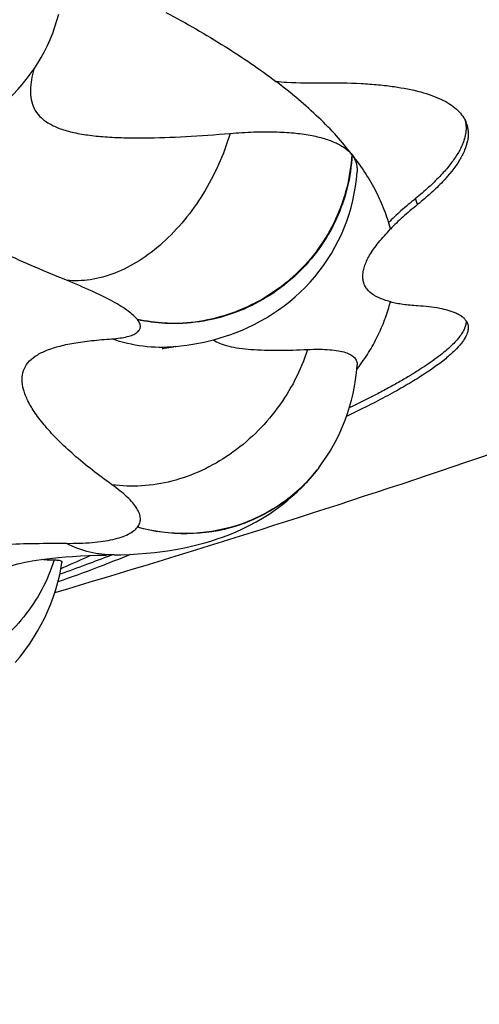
# Model space of a CAD drawing. Header units: millimetres. Extents: x -139 to 522, y -59 to 433.
# Tile 28 of 40: x 34.55 to 36.66, y 357.97 to 362.47. Entities that reach past the tile are written whole.
import ezdxf

# ---------------------------------------------------------------- set-up
doc = ezdxf.new("R2010")
doc.units = ezdxf.units.MM
doc.header["$LTSCALE"] = 23.1
doc.layers.get('0').update_dxf_attribs({"linetype": 'CONTINUOUS'})

msp = doc.modelspace()

# ---------------------------------------------------------------- linework, layer by layer
at = {"color": 9, "linetype": 'CONTINUOUS'}
for p, q in [((36.0725, 361.851), (36.0725, 361.8497)), ((36.3738, 361.6224), (36.3643, 361.6501))]:
    msp.add_line(p, q, dxfattribs=at)
at = {"color": 7, "linetype": 'CONTINUOUS'}
for p, q in [((36.0737, 361.8511), (36.0733, 361.8516)), ((36.0736, 361.851), (36.0741, 361.8504)), ((35.2709, 360.974), (35.2601, 360.9728)), ((35.9143, 360.4102), (35.9102, 360.405)), ((35.9143, 360.4102), (35.9168, 360.4134)), ((35.9168, 360.4134), (35.9172, 360.4139)), ((35.9219, 360.4201), (35.9172, 360.4139)), ((34.9863, 360.0222), (34.9512, 360.0216)), ((34.7439, 359.9607), (34.7573, 359.9664))]:
    msp.add_line(p, q, dxfattribs=at)
for points in [[(34.3137, 361.9713), (34.3352, 361.9826), (34.3608, 361.9972), (34.3859, 362.0128), (34.4106, 362.0292), (34.4347, 362.0467), (34.4582, 362.065), (34.4811, 362.0843), (34.5034, 362.1044), (34.5249, 362.1254), (34.5457, 362.1473), (34.5658, 362.17), (34.585, 362.1934), (34.6034, 362.2176), (34.6209, 362.2425), (34.6376, 362.2681), (34.6532, 362.2943), (34.6679, 362.3211), (34.6815, 362.3485), (34.6941, 362.3764), (34.7056, 362.4047), (34.716, 362.4335), (34.7253, 362.4625), (34.7335, 362.4919)], [(35.2708, 360.9743), (35.2902, 360.9765), (35.319, 360.9804), (35.3462, 360.9847), (35.3723, 360.9895), (35.3976, 360.9947), (35.4222, 361.0004), (35.4465, 361.0066), (35.4706, 361.0135), (35.4949, 361.021), (35.5196, 361.0294), (35.5449, 361.0388), (35.571, 361.0493), (35.5982, 361.0612), (35.6261, 361.0746), (35.6546, 361.0895), (35.683, 361.1056), (35.711, 361.123), (35.7383, 361.1413), (35.7643, 361.1602), (35.7893, 361.1799), (35.8134, 361.2003), (35.8369, 361.2217), (35.8597, 361.2442), (35.8819, 361.2678), (35.9033, 361.2923), (35.9239, 361.3178), (35.9435, 361.3442), (35.9621, 361.3713), (35.9796, 361.3992), (35.996, 361.4276), (36.0112, 361.4567), (36.0253, 361.4863), (36.0381, 361.5164), (36.0497, 361.547), (36.0602, 361.578), (36.0694, 361.6094), (36.0773, 361.6411), (36.084, 361.673), (36.0895, 361.7052), (36.0937, 361.7375), (36.0968, 361.7723)], [(35.21, 360.9658), (35.2088, 360.9654), (35.207, 360.965), (35.2067, 360.9649), (35.2078, 360.9651), (35.2105, 360.9657), (35.2147, 360.9665), (35.2205, 360.9675), (35.2279, 360.9686), (35.2369, 360.9699), (35.2476, 360.9713), (35.2601, 360.9728)], [(36.09, 360.8223), (36.0939, 360.8539), (36.0967, 360.8856), (36.097, 360.8902)], [(35.9219, 360.4201), (35.9381, 360.4422), (35.9562, 360.4686), (35.9733, 360.4956), (35.9893, 360.5232), (36.0043, 360.5512), (36.0182, 360.5798), (36.031, 360.6088), (36.0428, 360.6383), (36.0534, 360.6681), (36.063, 360.6984), (36.0714, 360.7289), (36.0787, 360.7598), (36.0849, 360.791), (36.09, 360.8223)], [(34.9862, 360.0225), (35.017, 360.0231), (35.0571, 360.0247), (35.0962, 360.0269), (35.1342, 360.0299), (35.1711, 360.0336), (35.2069, 360.038), (35.2417, 360.043), (35.2755, 360.0487), (35.3082, 360.055), (35.34, 360.0619), (35.3706, 360.0693), (35.4004, 360.0773), (35.4293, 360.0858), (35.4577, 360.095), (35.4861, 360.105), (35.5147, 360.1159), (35.544, 360.1281), (35.5738, 360.1416), (35.6044, 360.1566), (35.635, 360.1729), (35.6653, 360.1905), (35.6948, 360.2091), (35.7229, 360.2282), (35.7497, 360.2479), (35.7752, 360.268), (35.7995, 360.2887), (35.8229, 360.31), (35.8456, 360.3321), (35.8676, 360.3552), (35.8892, 360.3795), (35.9102, 360.405)], [(34.5201, 359.9733), (34.5218, 359.974), (34.525, 359.9751), (34.5298, 359.9767), (34.5361, 359.9787), (34.5442, 359.981), (34.5539, 359.9836), (34.5656, 359.9864), (34.5792, 359.9894), (34.5948, 359.9925), (34.6125, 359.9957), (34.6323, 359.9989), (34.6542, 360.002), (34.6782, 360.0051), (34.7045, 360.008), (34.733, 360.0107), (34.7638, 360.0132), (34.7968, 360.0155), (34.8321, 360.0175), (34.8695, 360.0192), (34.9092, 360.0206), (34.9512, 360.0216)], [(34.534, 359.5302), (34.5568, 359.5575), (34.5785, 359.5855), (34.5991, 359.6143), (34.6185, 359.6437), (34.6368, 359.6738), (34.6537, 359.7044), (34.6695, 359.7355), (34.684, 359.7671), (34.6972, 359.7993), (34.7093, 359.8319), (34.72, 359.8649), (34.7295, 359.8982), (34.7377, 359.9318), (34.7446, 359.9657), (34.7482, 359.9869)]]:
    msp.add_lwpolyline(points, dxfattribs=at)
for centre, radius, start, end in [((36.0071, 361.7992), 0.0844, 36.5055, 37.1431), ((20.4192, 408.2848), 50.5, 286.44486, 290.91805), ((34.8263, 361.8171), 1.5845, 323.2042, 323.8741), ((33.4245, 363.9216), 4.1966, 291.5705, 291.6875), ((32.0838, 366.1745), 6.7593, 293.29833, 294.40953)]:
    msp.add_arc(centre, radius, start, end, dxfattribs=at)
at = {"color": 9, "linetype": 'CONTINUOUS'}
for centre, radius, start, end in [((35.2014, 361.6193), 0.649, 275.6352, 276.0532), ((35.3254, 360.8724), 0.7486, 321.3679, 322.2383)]:
    msp.add_arc(centre, radius, start, end, dxfattribs=at)
at = {"color": 7, "linetype": 'CONTINUOUS'}
for points, knots in [([(35.2232, 362.5002), (35.3152, 362.4511), (35.4871, 362.3527), (35.651, 362.2413), (35.7256, 362.1848)], [0, 0, 0, 0, 0.526987, 1, 1, 1, 1]), ([(34.62, 362.2412), (34.6154, 362.2251), (34.6079, 362.1936), (34.6027, 362.1467), (34.6058, 362.1021), (34.6193, 362.0605), (34.6453, 362.0236), (34.6842, 361.9931), (34.735, 361.9692), (34.7966, 361.9514), (34.8678, 361.9389), (34.9468, 361.931), (35.0323, 361.9271), (35.1554, 361.9261), (35.3176, 361.9321), (35.4493, 361.9416), (35.5168, 361.9475)], [0, 0, 0, 0, 0.044905, 0.086804, 0.126029, 0.163782, 0.202485, 0.245299, 0.29481, 0.352087, 0.416869, 0.488212, 0.564964, 0.646092, 0.818281, 1, 1, 1, 1]), ([(35.7254, 362.185), (35.7423, 362.1835), (35.814, 362.1783), (35.8859, 362.1773), (35.9408, 362.1781)], [0, 0, 0, 0, 0.236024, 1, 1, 1, 1]), ([(36.0733, 361.8516), (36.0509, 361.8804), (36.0027, 361.9384), (35.9209, 362.022), (35.8279, 362.1049), (35.7609, 362.1582), (35.7258, 362.1849)], [0, 0, 0, 0, 0.226691, 0.46824, 0.726096, 1, 1, 1, 1]), ([(35.9408, 362.1781), (35.9992, 362.1792), (36.0839, 362.1781), (36.1926, 362.1701), (36.243, 362.1643), (36.2672, 362.161)], [0, 0, 0, 0, 0.535267, 0.776003, 1, 1, 1, 1]), ([(36.2672, 362.161), (36.3077, 362.1552), (36.3657, 362.1441), (36.4372, 362.122), (36.4818, 362.1038), (36.5198, 362.083), (36.551, 362.0596), (36.5754, 362.0337), (36.5874, 362.0144), (36.592, 362.0046)], [0, 0, 0, 0, 0.329278, 0.471996, 0.600668, 0.7159, 0.819101, 0.912759, 1, 1, 1, 1]), ([(36.5913, 362.0059), (36.5925, 362), (36.5947, 361.9878), (36.5957, 361.969), (36.5938, 361.9496), (36.5898, 361.9296), (36.5833, 361.9089), (36.5712, 361.8798), (36.5499, 361.842), (36.5162, 361.796), (36.4736, 361.7483), (36.4225, 361.6989), (36.3846, 361.6666), (36.3644, 361.6501)], [0, 0, 0, 0, 0.041415, 0.083634, 0.127647, 0.17378, 0.222528, 0.274383, 0.388208, 0.516843, 0.661595, 0.822605, 1, 1, 1, 1]), ([(35.5168, 361.9475), (35.5525, 361.9505), (35.6206, 361.9547), (35.7177, 361.9555), (35.8043, 361.9508), (35.8801, 361.9408), (35.9362, 361.9279), (35.9751, 361.9149), (36.0004, 361.9044), (36.0228, 361.8928), (36.0422, 361.8797), (36.0593, 361.8662), (36.0694, 361.8563), (36.0736, 361.851)], [0, 0, 0, 0, 0.184805, 0.351939, 0.501075, 0.632407, 0.746479, 0.79733, 0.844337, 0.887596, 0.927452, 0.96493, 1, 1, 1, 1]), ([(36.5973, 361.9916), (36.5993, 361.9856), (36.6023, 361.9731), (36.605, 361.9539), (36.6049, 361.934), (36.6008, 361.9057), (36.589, 361.8682), (36.5545, 361.8031), (36.5012, 361.7384), (36.4444, 361.683), (36.4055, 361.6486), (36.3845, 361.6312), (36.3736, 361.6223)], [0, 0, 0, 0, 0.041815, 0.084034, 0.127487, 0.173045, 0.271992, 0.384625, 0.657377, 0.819699, 0.907509, 1, 1, 1, 1]), ([(36.0749, 361.8494), (36.079, 361.8439), (36.084, 361.8349), (36.0892, 361.8224), (36.0936, 361.8097), (36.0972, 361.793), (36.0973, 361.7792), (36.0968, 361.7723)], [0, 0, 0, 0, 0.251654, 0.375078, 0.49793, 0.744496, 1, 1, 1, 1]), ([(36.2493, 361.5108), (36.2421, 361.5396), (36.2235, 361.5975), (36.1854, 361.6829), (36.1358, 361.7678), (36.0962, 361.8222), (36.075, 361.8495)], [0, 0, 0, 0, 0.232463, 0.474517, 0.729575, 1, 1, 1, 1]), ([(36.3644, 361.6501), (36.3417, 361.6318), (36.2994, 361.5961), (36.2591, 361.5582), (36.2408, 361.5396)], [0, 0, 0, 0, 0.52781, 1, 1, 1, 1]), ([(36.3736, 361.6223), (36.3618, 361.6128), (36.3393, 361.594), (36.3069, 361.5658), (36.277, 361.5382), (36.258, 361.5199), (36.2491, 361.5107)], [0, 0, 0, 0, 0.27039, 0.52741, 0.770403, 1, 1, 1, 1]), ([(36.2493, 361.1788), (36.2395, 361.1812), (36.2211, 361.1867), (36.1885, 361.1994), (36.1606, 361.2159), (36.1404, 361.2373), (36.1302, 361.2547), (36.1242, 361.2739), (36.1226, 361.2947), (36.125, 361.3169), (36.1309, 361.3405), (36.1404, 361.3656), (36.1542, 361.3922), (36.1728, 361.4201), (36.2041, 361.4606), (36.2308, 361.4904), (36.2493, 361.5108)], [0, 0, 0, 0, 0.068303, 0.130527, 0.237683, 0.284679, 0.329326, 0.373776, 0.42017, 0.470194, 0.524814, 0.584932, 0.652204, 0.728328, 0.812797, 1, 1, 1, 1]), ([(36.1061, 360.883), (36.1236, 360.9069), (36.1561, 360.9544), (36.1959, 361.0289), (36.2272, 361.1034), (36.2429, 361.1537), (36.2493, 361.1788)], [0, 0, 0, 0, 0.268397, 0.522084, 0.765049, 1, 1, 1, 1]), ([(36.2491, 361.179), (36.2681, 361.174), (36.2982, 361.1684), (36.3401, 361.1636), (36.3626, 361.1618), (36.3742, 361.1611)], [0, 0, 0, 0, 0.46394, 0.723791, 1, 1, 1, 1]), ([(36.3742, 361.1611), (36.4081, 361.1592), (36.4671, 361.1532), (36.5247, 361.1377), (36.5481, 361.1279)], [0, 0, 0, 0, 0.572086, 1, 1, 1, 1]), ([(36.5481, 361.1279), (36.5515, 361.1264), (36.5636, 361.1206), (36.5751, 361.1132), (36.5823, 361.1067)], [0, 0, 0, 0, 0.275619, 1, 1, 1, 1]), ([(36.5823, 361.1067), (36.5837, 361.1054), (36.589, 361.1003), (36.5936, 361.0946), (36.5964, 361.09)], [0, 0, 0, 0, 0.26307, 1, 1, 1, 1]), ([(36.595, 361.0919), (36.5954, 361.0862), (36.5945, 361.074), (36.5885, 361.0554), (36.5779, 361.0357), (36.563, 361.015), (36.5439, 360.9931), (36.5204, 360.9703), (36.4927, 360.9465), (36.448, 360.9116), (36.3967, 360.877), (36.3398, 360.8413), (36.2913, 360.8132), (36.2392, 360.784), (36.1627, 360.7432), (36.1028, 360.7135), (36.0615, 360.6936)], [0, 0, 0, 0, 0.025003, 0.053039, 0.085367, 0.122522, 0.164675, 0.212579, 0.266041, 0.325073, 0.461147, 0.537105, 0.619731, 0.706736, 0.799142, 1, 1, 1, 1]), ([(36.6017, 361.0787), (36.6038, 361.0724), (36.6059, 361.0585), (36.6019, 361.0363), (36.591, 361.0128), (36.5803, 360.9975), (36.5741, 360.9896)], [0, 0, 0, 0, 0.203645, 0.426785, 0.688664, 1, 1, 1, 1]), ([(36.5964, 361.09), (36.5969, 361.0891), (36.599, 361.0854), (36.6007, 361.0816), (36.6017, 361.0787)], [0, 0, 0, 0, 0.25356, 1, 1, 1, 1]), ([(35.4406, 361.0051), (35.4496, 360.998), (35.4724, 360.9861), (35.5123, 360.9743), (35.5598, 360.9659), (35.6346, 360.9584), (35.7391, 360.9559), (35.8253, 360.9584), (35.8707, 360.9605)], [0, 0, 0, 0, 0.078544, 0.17371, 0.284442, 0.408562, 0.688534, 1, 1, 1, 1]), ([(36.5741, 360.9896), (36.5647, 360.9775), (36.5484, 360.9595), (36.5235, 360.9367), (36.4742, 360.8945), (36.4166, 360.8554), (36.3538, 360.8159), (36.3168, 360.7942), (36.2775, 360.7718), (36.221, 360.7407), (36.1447, 360.7012), (36.0816, 360.6704), (36.0486, 360.6547)], [0, 0, 0, 0, 0.073279, 0.115779, 0.161633, 0.383404, 0.447717, 0.516765, 0.588901, 0.663958, 0.825443, 1, 1, 1, 1]), ([(35.8707, 360.9605), (35.8889, 360.9613), (35.9228, 360.962), (35.9699, 360.9603), (36.0095, 360.9555), (36.0418, 360.9481), (36.0668, 360.9379), (36.085, 360.9249), (36.0958, 360.9085), (36.0973, 360.8961), (36.097, 360.8902)], [0, 0, 0, 0, 0.211347, 0.393777, 0.54776, 0.674917, 0.777753, 0.86062, 0.930986, 1, 1, 1, 1]), ([(35.0608, 360.0249), (35.0122, 360.0041), (34.9023, 359.9608), (34.7913, 359.9208), (34.7298, 359.8994)], [0, 0, 0, 0, 0.448518, 1, 1, 1, 1]), ([(34.6568, 360.0023), (34.6609, 360.0018), (34.6793, 360), (34.6978, 359.9995), (34.712, 359.9995)], [0, 0, 0, 0, 0.226657, 1, 1, 1, 1]), ([(34.712, 359.9995), (34.7176, 359.9995), (34.7271, 359.9991), (34.738, 359.9973), (34.7439, 359.9948), (34.7468, 359.9926), (34.7483, 359.9898), (34.7483, 359.9878), (34.7482, 359.9869)], [0, 0, 0, 0, 0.398816, 0.680467, 0.7822, 0.862862, 0.931208, 1, 1, 1, 1]), ([(34.9674, 360.0188), (34.9319, 360.0048), (34.8557, 359.9759), (34.779, 359.9483), (34.7381, 359.934)], [0, 0, 0, 0, 0.469009, 1, 1, 1, 1])]:
    msp.add_open_spline(points, degree=3, knots=knots, dxfattribs=at)
msp.add_open_spline([(36.592, 362.0046), (36.594, 362.0003), (36.5958, 361.996), (36.5973, 361.9916)], degree=3, dxfattribs=at)
at = {"color": 9, "linetype": 'CONTINUOUS'}
for points, knots in [([(34.769, 361.2767), (34.673, 361.3157), (34.5343, 361.3752), (34.3573, 361.4572), (34.2386, 361.5147), (34.1307, 361.5696), (34.0342, 361.6212), (33.9495, 361.6689), (33.8772, 361.7123), (33.8174, 361.7512), (33.7705, 361.7855), (33.74, 361.8119), (33.7227, 361.8311), (33.7139, 361.8434), (33.7084, 361.8547), (33.706, 361.8654), (33.7072, 361.8753), (33.7118, 361.8842), (33.7196, 361.892), (33.735, 361.9021), (33.7491, 361.9073), (33.7593, 361.9105)], [0, 0, 0, 0, 0.238711, 0.347928, 0.449481, 0.542705, 0.626971, 0.701716, 0.766607, 0.821406, 0.865997, 0.900479, 0.914127, 0.925574, 0.93509, 0.94312, 0.950352, 0.957658, 0.965837, 0.975439, 1, 1, 1, 1]), ([(35.5167, 361.9474), (35.4876, 361.8505), (35.4057, 361.6678), (35.2512, 361.4764), (35.1055, 361.3642), (34.9938, 361.3063), (34.8807, 361.275), (34.8049, 361.2727), (34.769, 361.2767)], [0, 0, 0, 0, 0.281799, 0.550947, 0.675563, 0.791644, 0.89927, 1, 1, 1, 1]), ([(36.0725, 361.8497), (36.0695, 361.7992), (36.0543, 361.698), (36.0028, 361.5531), (35.9246, 361.4196), (35.8224, 361.3028), (35.6999, 361.207), (35.5621, 361.1358), (35.4147, 361.0911), (35.3129, 361.0795), (35.2624, 361.0785)], [0, 0, 0, 0, 0.123589, 0.248294, 0.373686, 0.499499, 0.625474, 0.751303, 0.876447, 1, 1, 1, 1]), ([(36.0741, 361.8494), (36.0716, 361.7987), (36.0566, 361.6972), (36.0053, 361.5519), (35.9271, 361.4182), (35.8249, 361.3011), (35.7026, 361.205), (35.5646, 361.1334), (35.4162, 361.089), (35.3135, 361.0787), (35.2624, 361.0785)], [0, 0, 0, 0, 0.123703, 0.248188, 0.373331, 0.498918, 0.624668, 0.750277, 0.875462, 1, 1, 1, 1]), ([(20.4192, 341.2222), (21.0482, 341.2222), (21.9928, 341.272), (23.2391, 341.4456), (24.1641, 341.6316), (25.0749, 341.8759), (25.9671, 342.1789), (26.8369, 342.5388), (27.6808, 342.9536), (28.4966, 343.4188), (29.5437, 344.1007), (30.5294, 344.8705), (31.4457, 345.7155), (32.0969, 346.3846), (32.7116, 347.0859), (33.4838, 348.0578), (34.3653, 349.3343), (35.3033, 350.9391), (35.9952, 352.3233), (36.5017, 353.4513), (36.9788, 354.591), (37.5236, 356.0359), (38.1065, 357.7939), (38.5387, 359.2751), (38.8529, 360.4683), (38.9997, 361.0674), (39.0708, 361.3674)], [0, 0, 0, 0, 0.063219, 0.094829, 0.126424, 0.157998, 0.189546, 0.221064, 0.252547, 0.283994, 0.315405, 0.37809, 0.409389, 0.440652, 0.471882, 0.503081, 0.565387, 0.627611, 0.68977, 0.720832, 0.751883, 0.813951, 0.875989, 0.938004, 0.969005, 1, 1, 1, 1]), ([(20.4192, 341.9582), (20.7243, 341.9582), (21.3346, 341.9731), (22.5513, 342.0663), (24.0592, 342.3076), (25.5272, 342.7275), (26.6613, 343.171), (27.4883, 343.5562), (28.2886, 343.9921), (29.0596, 344.476), (29.7994, 345.0045), (30.5062, 345.5745), (31.1795, 346.1822), (32.0316, 347.0372), (33.0147, 348.1812), (34.0684, 349.6489), (35.0069, 351.1894), (35.8415, 352.7858), (36.5831, 354.4254), (37.2424, 356.0982), (37.8281, 357.7968), (38.3484, 359.5157), (38.6564, 360.6723), (38.8015, 361.2527)], [0, 0, 0, 0, 0.031611, 0.063217, 0.126376, 0.189459, 0.220977, 0.252464, 0.283917, 0.315334, 0.346714, 0.378056, 0.409362, 0.440634, 0.503065, 0.565391, 0.62763, 0.689798, 0.751911, 0.813979, 0.876012, 0.938017, 1, 1, 1, 1]), ([(35.0933, 361.097), (35.088, 361.1038), (35.0745, 361.1176), (35.0495, 361.1374), (35.0177, 361.1584), (34.9632, 361.1897), (34.8798, 361.2302), (34.8082, 361.2607), (34.769, 361.2767)], [0, 0, 0, 0, 0.068841, 0.154103, 0.256186, 0.37488, 0.659343, 1, 1, 1, 1]), ([(34.9766, 361.0091), (34.9893, 361.01), (35.0129, 361.0123), (35.0449, 361.0182), (35.0706, 361.0261), (35.09, 361.0361), (35.1012, 361.047), (35.1056, 361.0566), (35.1074, 361.0669), (35.104, 361.0815), (35.0974, 361.0917), (35.0933, 361.097)], [0, 0, 0, 0, 0.205502, 0.379759, 0.522994, 0.63694, 0.727081, 0.767066, 0.806417, 0.892155, 1, 1, 1, 1]), ([(35.2624, 361.0785), (35.2483, 361.0783), (35.1915, 361.0794), (35.1348, 361.0874), (35.0933, 361.097)], [0, 0, 0, 0, 0.24891, 1, 1, 1, 1]), ([(35.2624, 361.0785), (35.248, 361.0791), (35.1913, 361.0823), (35.1348, 361.0893), (35.0933, 361.097)], [0, 0, 0, 0, 0.254602, 1, 1, 1, 1]), ([(34.9767, 360.3427), (34.9161, 360.3856), (34.8317, 360.4509), (34.7326, 360.5431), (34.6736, 360.6063), (34.6269, 360.6662), (34.5928, 360.7221), (34.5717, 360.7738), (34.5638, 360.8215), (34.5702, 360.8648), (34.5919, 360.9023), (34.6272, 360.9326), (34.6747, 360.9569), (34.7341, 360.9762), (34.805, 360.991), (34.8871, 361.0021), (34.9456, 361.007), (34.9766, 361.0091)], [0, 0, 0, 0, 0.195624, 0.280706, 0.356664, 0.423224, 0.480411, 0.528764, 0.569784, 0.606184, 0.64194, 0.681298, 0.727353, 0.781802, 0.845351, 0.918123, 1, 1, 1, 1]), ([(35.2651, 360.9734), (35.2168, 360.9686), (35.1184, 360.9699), (35.0226, 360.9925), (34.9765, 361.0088)], [0, 0, 0, 0, 0.497828, 1, 1, 1, 1]), ([(35.8706, 360.9604), (35.8554, 360.9126), (35.8165, 360.8188), (35.7357, 360.6896), (35.6353, 360.5748), (35.5185, 360.4787), (35.3897, 360.4046), (35.2533, 360.3552), (35.1142, 360.3329), (35.0215, 360.3362), (34.9767, 360.3427)], [0, 0, 0, 0, 0.128196, 0.257797, 0.387506, 0.516017, 0.642189, 0.765129, 0.884372, 1, 1, 1, 1]), ([(35.9102, 360.405), (35.887, 360.3757), (35.836, 360.3205), (35.7188, 360.2265), (35.5469, 360.143), (35.3197, 360.1075), (35.1668, 360.1282), (35.0933, 360.1488)], [0, 0, 0, 0, 0.123891, 0.247991, 0.496663, 0.74707, 1, 1, 1, 1]), ([(35.9102, 360.405), (35.8637, 360.3469), (35.7524, 360.2437), (35.5469, 360.145), (35.32, 360.1087), (35.1669, 360.1285), (35.0933, 360.1488)], [0, 0, 0, 0, 0.24703, 0.495457, 0.746632, 1, 1, 1, 1]), ([(35.0933, 360.1488), (35.0977, 360.1545), (35.1047, 360.1672), (35.1079, 360.1892), (35.1028, 360.2124), (35.0906, 360.2365), (35.0715, 360.2618), (35.0458, 360.2881), (35.0137, 360.3156), (34.9896, 360.3335), (34.9767, 360.3427)], [0, 0, 0, 0, 0.086327, 0.170139, 0.261317, 0.367471, 0.493027, 0.640043, 0.809167, 1, 1, 1, 1]), ([(34.769, 360.0752), (34.7893, 360.075), (34.8282, 360.0755), (34.8841, 360.0786), (34.9345, 360.0842), (34.9792, 360.0923), (35.0176, 360.1027), (35.0497, 360.1153), (35.075, 360.1301), (35.0883, 360.1423), (35.0933, 360.1488)], [0, 0, 0, 0, 0.178673, 0.343252, 0.4925, 0.625707, 0.742456, 0.842868, 0.927865, 1, 1, 1, 1]), ([(39.9784, 360.0883), (39.8695, 359.3702), (39.6232, 357.9386), (39.1715, 355.8075), (38.733, 354.0464), (38.3469, 352.6472), (37.9364, 351.2545), (37.4866, 349.8731), (36.9877, 348.5085), (36.5861, 347.4944), (36.1553, 346.4915), (35.6935, 345.5013), (35.1984, 344.526), (34.6687, 343.5676), (34.1017, 342.6289), (33.4943, 341.7137), (32.9532, 340.9738), (32.4978, 340.3981), (32.0263, 339.8333), (31.5304, 339.2883), (31.0096, 338.7663), (30.6058, 338.3869), (30.1897, 338.0201), (29.7613, 337.6668), (29.3204, 337.3281), (28.7163, 336.8965), (27.9314, 336.3973), (27.1092, 335.9601), (26.4313, 335.6499), (25.7405, 335.3663), (24.8555, 335.0638), (23.7677, 334.7851), (22.6616, 334.5857), (21.5434, 334.4655), (20.7939, 334.4392), (20.4192, 334.4392)], [0, 0, 0, 0, 0.06184, 0.123643, 0.18543, 0.216324, 0.247222, 0.309039, 0.339969, 0.370918, 0.401891, 0.432891, 0.463924, 0.494994, 0.526106, 0.557267, 0.588483, 0.604115, 0.619763, 0.65111, 0.666812, 0.682533, 0.698273, 0.71403, 0.729805, 0.745598, 0.777229, 0.808924, 0.824797, 0.840684, 0.872489, 0.904333, 0.936207, 0.968099, 1, 1, 1, 1]), ([(33.7593, 359.4415), (33.7478, 359.4652), (33.7283, 359.5124), (33.71, 359.5842), (33.7042, 359.6536), (33.7115, 359.7199), (33.7321, 359.782), (33.7663, 359.839), (33.814, 359.89), (33.8747, 359.9347), (33.9479, 359.9728), (34.0333, 360.0044), (34.1305, 360.0297), (34.2388, 360.0491), (34.3576, 360.0628), (34.5355, 360.0747), (34.6738, 360.0761), (34.769, 360.0752)], [0, 0, 0, 0, 0.053604, 0.103393, 0.150004, 0.194387, 0.23785, 0.281984, 0.328477, 0.378846, 0.434312, 0.495704, 0.563537, 0.637996, 0.719068, 0.806608, 1, 1, 1, 1]), ([(34.9857, 360.0222), (34.9488, 360.0217), (34.8734, 360.0304), (34.8026, 360.0574), (34.7689, 360.0749)], [0, 0, 0, 0, 0.493145, 1, 1, 1, 1]), ([(34.7119, 359.9995), (34.6976, 359.9527), (34.6595, 359.8611), (34.5767, 359.7367), (34.4715, 359.6282), (34.3474, 359.5399), (34.2089, 359.4746), (34.0133, 359.4218), (33.8578, 359.4225), (33.7593, 359.4415)], [0, 0, 0, 0, 0.12192, 0.245463, 0.370473, 0.49656, 0.623255, 0.749915, 1, 1, 1, 1])]:
    msp.add_open_spline(points, degree=3, knots=knots, dxfattribs=at)

doc.saveas('drawing.dxf')
